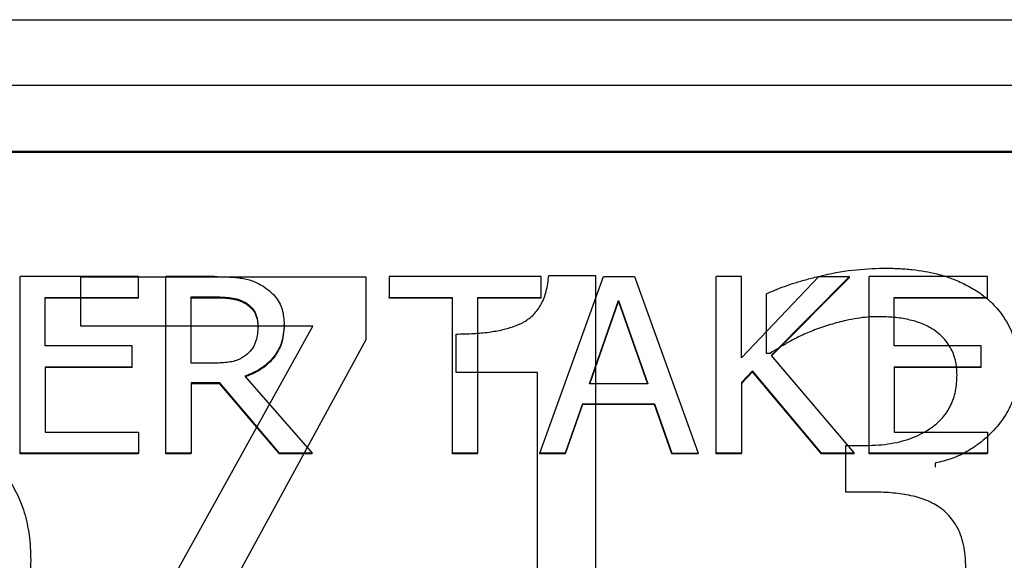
# Model space of a CAD drawing. Header units: inches. Extents: x 0.6 to 16.3, y 0.2 to 11.5.
# Tile 16 of 33: x 4.888 to 5.165, y 7.475 to 7.628. Entities that reach past the tile are written whole.
import ezdxf

# ---------------------------------------------------------------- set-up
doc = ezdxf.new("R2010")
doc.units = ezdxf.units.IN
doc.header["$MEASUREMENT"] = 0

msp = doc.modelspace()

# ---------------------------------------------------------------- linework, layer by layer
at = {"color": 7, "linetype": 'Continuous', "lineweight": 25}
for p, q in [((3.98398, 7.6278), (5.61065, 7.6278)), ((3.98398, 7.60936), (5.61065, 7.60936)), ((4.00398, 7.59069), (5.59065, 7.59069)), ((4.00398, 7.59045), (5.59065, 7.59045)), ((4.92115, 7.55533), (4.88779, 7.55533)), ((4.88779, 7.50554), (4.88779, 7.55533)), ((4.90495, 7.55522), (4.98533, 7.55522)), ((4.90495, 7.54133), (4.90495, 7.55522)), ((4.92115, 7.54944), (4.92115, 7.55533)), ((4.92893, 7.50554), (4.92893, 7.55533)), ((4.94268, 7.55533), (4.92893, 7.55533)), ((4.98533, 7.55522), (4.98533, 7.53749)), ((4.9919, 7.55533), (4.9919, 7.54944)), ((5.03478, 7.55533), (4.9919, 7.55533)), ((5.03443, 7.50554), (5.05241, 7.55533)), ((5.03478, 7.54944), (5.03478, 7.55533)), ((5.03696, 7.55561), (5.0501, 7.55561)), ((5.0501, 7.55561), (5.0501, 7.44904)), ((5.05241, 7.55533), (5.06114, 7.55533)), ((5.06114, 7.55533), (5.07912, 7.50554)), ((5.08418, 7.50554), (5.08418, 7.55533)), ((5.09127, 7.55533), (5.08418, 7.55533)), ((5.09127, 7.53246), (5.09127, 7.55533)), ((5.09127, 7.53246), (5.11313, 7.55533)), ((5.12178, 7.55533), (5.09969, 7.5331)), ((5.12178, 7.55509), (5.0998, 7.53297)), ((5.11313, 7.55533), (5.12178, 7.55533)), ((5.12178, 7.55509), (5.12178, 7.55533)), ((5.12731, 7.50554), (5.12731, 7.55533)), ((5.16068, 7.55533), (5.12731, 7.55533)), ((5.16068, 7.54944), (5.16068, 7.55533)), ((5.09834, 7.53366), (5.09834, 7.55043)), ((4.89487, 7.5358), (4.89487, 7.54944)), ((4.89487, 7.54944), (4.92115, 7.54944)), ((4.92115, 7.5492), (4.89487, 7.5492)), ((4.92115, 7.5492), (4.92115, 7.54944)), ((4.93602, 7.5496), (4.94306, 7.5496)), ((4.93602, 7.53088), (4.93602, 7.5496)), ((4.93602, 7.54937), (4.94306, 7.54937)), ((4.94306, 7.5496), (4.94306, 7.54937)), ((4.95154, 7.54791), (4.95154, 7.54767)), ((4.9919, 7.54944), (5.0098, 7.54944)), ((4.9919, 7.5492), (4.9919, 7.54944)), ((5.0098, 7.5492), (4.9919, 7.5492)), ((5.0098, 7.50554), (5.0098, 7.54944)), ((5.01688, 7.54944), (5.03478, 7.54944)), ((5.01688, 7.54944), (5.01688, 7.50554)), ((5.03478, 7.5492), (5.01688, 7.5492)), ((5.03478, 7.5492), (5.03478, 7.54944)), ((5.04839, 7.52511), (5.0566, 7.54855)), ((5.04848, 7.52511), (5.0566, 7.54832)), ((5.0566, 7.54855), (5.06486, 7.52511)), ((5.0566, 7.54855), (5.0566, 7.54832)), ((5.0566, 7.54832), (5.06477, 7.52511)), ((5.1344, 7.5358), (5.1344, 7.54944)), ((5.1344, 7.54944), (5.16068, 7.54944)), ((5.16068, 7.5492), (5.1344, 7.5492)), ((5.16068, 7.5492), (5.16068, 7.54944)), ((4.9623, 7.54158), (4.9623, 7.54182)), ((4.97034, 7.54133), (4.90495, 7.54133)), ((4.91245, 7.43697), (4.97034, 7.54133)), ((4.95491, 7.54105), (4.95491, 7.54129)), ((5.01078, 7.52829), (5.01078, 7.53912)), ((4.98533, 7.53749), (4.93051, 7.43697)), ((4.91938, 7.5358), (4.89487, 7.5358)), ((4.91938, 7.52991), (4.91938, 7.5358)), ((5.09937, 7.53366), (5.09834, 7.53366)), ((5.1589, 7.5358), (5.1344, 7.5358)), ((5.1589, 7.52991), (5.1589, 7.5358)), ((4.94224, 7.53088), (4.93602, 7.53088)), ((5.09969, 7.5331), (5.12308, 7.50554)), ((4.89487, 7.52991), (4.91938, 7.52991)), ((4.89487, 7.52991), (4.89487, 7.51143)), ((4.91938, 7.52967), (4.89487, 7.52967)), ((4.91938, 7.52967), (4.91938, 7.52991)), ((5.03378, 7.52829), (5.01078, 7.52829)), ((5.03378, 7.44904), (5.03378, 7.52829)), ((5.09438, 7.5287), (5.09127, 7.52543)), ((5.09438, 7.52846), (5.09127, 7.5252)), ((5.11387, 7.50554), (5.09438, 7.5287)), ((5.09438, 7.52846), (5.09438, 7.5287)), ((5.11387, 7.5053), (5.09438, 7.52846)), ((5.1344, 7.52991), (5.1589, 7.52991)), ((5.1344, 7.52991), (5.1344, 7.51143)), ((5.1589, 7.52967), (5.1344, 7.52967)), ((5.1589, 7.52967), (5.1589, 7.52991)), ((4.94415, 7.52535), (4.93602, 7.52535)), ((4.93602, 7.52535), (4.93602, 7.50554)), ((4.94415, 7.52512), (4.93602, 7.52512)), ((4.94415, 7.52512), (4.94415, 7.52535)), ((4.961, 7.50554), (4.94415, 7.52535)), ((4.961, 7.5053), (4.94415, 7.52512)), ((4.95123, 7.52721), (4.97021, 7.50554)), ((5.06486, 7.52511), (5.04839, 7.52511)), ((5.09127, 7.52543), (5.09127, 7.50554)), ((5.04645, 7.51946), (5.04161, 7.50554)), ((5.04645, 7.51922), (5.04161, 7.5053)), ((5.04645, 7.51946), (5.0668, 7.51946)), ((5.04645, 7.51946), (5.04645, 7.51922)), ((5.0668, 7.51922), (5.04645, 7.51922)), ((5.0668, 7.51922), (5.0668, 7.51946)), ((5.0668, 7.51946), (5.07164, 7.50554)), ((5.07164, 7.5053), (5.0668, 7.51922)), ((4.89487, 7.51143), (4.92115, 7.51143)), ((4.92115, 7.51143), (4.92115, 7.50554)), ((5.1344, 7.51143), (5.16068, 7.51143)), ((5.16068, 7.51143), (5.16068, 7.50554)), ((5.12072, 7.50769), (5.12636, 7.50769)), ((5.12072, 7.49456), (5.12072, 7.50769)), ((4.92115, 7.50554), (4.88779, 7.50554)), ((4.88779, 7.5053), (4.88779, 7.50554)), ((4.92115, 7.5053), (4.88779, 7.5053)), ((4.92115, 7.5053), (4.92115, 7.50554)), ((4.93602, 7.50554), (4.92893, 7.50554)), ((4.92893, 7.5053), (4.92893, 7.50554)), ((4.93602, 7.5053), (4.92893, 7.5053)), ((4.93602, 7.5053), (4.93602, 7.50554)), ((4.961, 7.5053), (4.961, 7.50554)), ((4.97021, 7.50554), (4.961, 7.50554)), ((4.97021, 7.5053), (4.961, 7.5053)), ((4.97021, 7.5053), (4.97021, 7.50554)), ((5.01688, 7.50554), (5.0098, 7.50554)), ((5.0098, 7.5053), (5.0098, 7.50554)), ((5.01688, 7.5053), (5.0098, 7.5053)), ((5.01688, 7.5053), (5.01688, 7.50554)), ((5.04161, 7.50554), (5.03443, 7.50554)), ((5.03443, 7.5053), (5.03443, 7.50554)), ((5.04161, 7.5053), (5.03443, 7.5053)), ((5.04161, 7.5053), (5.04161, 7.50554)), ((5.07164, 7.5053), (5.07164, 7.50554)), ((5.07164, 7.50554), (5.07912, 7.50554)), ((5.07912, 7.5053), (5.07164, 7.5053)), ((5.07912, 7.5053), (5.07912, 7.50554)), ((5.09127, 7.50554), (5.08418, 7.50554)), ((5.08418, 7.5053), (5.08418, 7.50554)), ((5.09127, 7.5053), (5.08418, 7.5053)), ((5.09127, 7.5053), (5.09127, 7.50554)), ((5.12308, 7.50554), (5.11387, 7.50554)), ((5.11387, 7.5053), (5.11387, 7.50554)), ((5.12308, 7.5053), (5.11387, 7.5053)), ((5.12308, 7.5053), (5.12308, 7.50554)), ((5.16068, 7.50554), (5.12731, 7.50554)), ((5.12731, 7.5053), (5.12731, 7.50554)), ((5.16068, 7.5053), (5.12731, 7.5053)), ((5.16068, 7.5053), (5.16068, 7.50554)), ((5.14597, 7.50271), (5.14597, 7.50156)), ((5.1279, 7.49456), (5.12072, 7.49456))]:
    msp.add_line(p, q, dxfattribs=at)
for points, knots in [([(5.09834, 7.55043), (5.09913, 7.5508), (5.10079, 7.55159), (5.10349, 7.55262), (5.1065, 7.55363), (5.10983, 7.55458), (5.11519, 7.55594), (5.12239, 7.55736), (5.12846, 7.5576), (5.13139, 7.55771)], [0, 0, 0, 0, 0.0775, 0.162797, 0.256158, 0.357788, 0.467845, 0.74301, 1, 1, 1, 1]), ([(5.13139, 7.55771), (5.13279, 7.5577), (5.13548, 7.55766), (5.13939, 7.55735), (5.14302, 7.55685), (5.14675, 7.55607), (5.15057, 7.55488), (5.1545, 7.5532), (5.15689, 7.55173), (5.15808, 7.55101)], [0, 0, 0, 0, 0.148614, 0.287827, 0.418165, 0.540265, 0.695458, 0.848005, 1, 1, 1, 1]), ([(4.94268, 7.55533), (4.94494, 7.5553), (4.94838, 7.55525), (4.95304, 7.55441), (4.95516, 7.55329), (4.95625, 7.55271)], [0, 0, 0, 0, 0.483407, 0.735045, 1, 1, 1, 1]), ([(5.01078, 7.53912), (5.01243, 7.53915), (5.01555, 7.53919), (5.01995, 7.5396), (5.02381, 7.54027), (5.02714, 7.54122), (5.03019, 7.54254), (5.0329, 7.5446), (5.03501, 7.54761), (5.03642, 7.55135), (5.03677, 7.55412), (5.03696, 7.55561)], [0, 0, 0, 0, 0.1373994, 0.2600815, 0.3688227, 0.4647386, 0.5494532, 0.6481844, 0.7514703, 0.8668997, 1, 1, 1, 1]), ([(4.95625, 7.55271), (4.95745, 7.55183), (4.95986, 7.55006), (4.96203, 7.54611), (4.96221, 7.54325), (4.9623, 7.54182)], [0, 0, 0, 0, 0.3324829, 0.6662097, 1, 1, 1, 1]), ([(5.15808, 7.55101), (5.1588, 7.5505), (5.16021, 7.54949), (5.16211, 7.54778), (5.1638, 7.54594), (5.16629, 7.54262), (5.16888, 7.53703), (5.1692, 7.53186), (5.16937, 7.52916)], [0, 0, 0, 0, 0.099762, 0.197019, 0.292651, 0.387587, 0.679397, 1, 1, 1, 1]), ([(4.94306, 7.5496), (4.94448, 7.54957), (4.94664, 7.54952), (4.94953, 7.54894), (4.95086, 7.54826), (4.95154, 7.54791)], [0, 0, 0, 0, 0.483708, 0.736482, 1, 1, 1, 1]), ([(4.94306, 7.54937), (4.94448, 7.54933), (4.94664, 7.54928), (4.94953, 7.5487), (4.95086, 7.54802), (4.95154, 7.54767)], [0, 0, 0, 0, 0.483708, 0.736482, 1, 1, 1, 1]), ([(4.95154, 7.54791), (4.95217, 7.54743), (4.95345, 7.54647), (4.95469, 7.54411), (4.95483, 7.54232), (4.95491, 7.54129)], [0, 0, 0, 0, 0.298018, 0.596766, 1, 1, 1, 1]), ([(4.95154, 7.54767), (4.95217, 7.54719), (4.95345, 7.54623), (4.95469, 7.54387), (4.95483, 7.54208), (4.95491, 7.54105)], [0, 0, 0, 0, 0.298018, 0.596766, 1, 1, 1, 1]), ([(4.9623, 7.54182), (4.96216, 7.53999), (4.9619, 7.53661), (4.95929, 7.53226), (4.95569, 7.52907), (4.95271, 7.52783), (4.95123, 7.52721)], [0, 0, 0, 0, 0.284906, 0.524908, 0.763987, 1, 1, 1, 1]), ([(5.13006, 7.54401), (5.12903, 7.54399), (5.12697, 7.54394), (5.1239, 7.54357), (5.12036, 7.54288), (5.11633, 7.54182), (5.11338, 7.54079), (5.11189, 7.54027)], [0, 0, 0, 0, 0.1650423, 0.3299352, 0.4957265, 0.7446229, 1, 1, 1, 1]), ([(5.14546, 7.54037), (5.14491, 7.54069), (5.14383, 7.54133), (5.14209, 7.54211), (5.14027, 7.54274), (5.13771, 7.54338), (5.1343, 7.5439), (5.1315, 7.54397), (5.13006, 7.54401)], [0, 0, 0, 0, 0.11939, 0.23858, 0.358613, 0.480513, 0.73122, 1, 1, 1, 1]), ([(4.9623, 7.54158), (4.96216, 7.53975), (4.9619, 7.53637), (4.95929, 7.53202), (4.95569, 7.52883), (4.95271, 7.52759), (4.95123, 7.52697)], [0, 0, 0, 0, 0.284906, 0.524908, 0.763987, 1, 1, 1, 1]), ([(4.95491, 7.54129), (4.95482, 7.53991), (4.95469, 7.53782), (4.9535, 7.53514), (4.95243, 7.53403), (4.95188, 7.53346)], [0, 0, 0, 0, 0.481916, 0.732223, 1, 1, 1, 1]), ([(5.11189, 7.54027), (5.1106, 7.53974), (5.10816, 7.53873), (5.10486, 7.53701), (5.10199, 7.53532), (5.10022, 7.5342), (5.09937, 7.53366)], [0, 0, 0, 0, 0.293673, 0.554514, 0.78538, 1, 1, 1, 1]), ([(5.15213, 7.52753), (5.1521, 7.52825), (5.15206, 7.52966), (5.1517, 7.53168), (5.15114, 7.53355), (5.15025, 7.53541), (5.149, 7.53723), (5.14739, 7.53898), (5.1461, 7.53991), (5.14546, 7.54037)], [0, 0, 0, 0, 0.146589, 0.283666, 0.413047, 0.536883, 0.694017, 0.847089, 1, 1, 1, 1]), ([(4.95188, 7.53346), (4.95116, 7.53291), (4.94952, 7.53166), (4.94605, 7.53101), (4.94356, 7.53093), (4.94224, 7.53088)], [0, 0, 0, 0, 0.269382, 0.612222, 1, 1, 1, 1]), ([(5.16937, 7.52916), (5.16935, 7.52824), (5.16929, 7.52643), (5.16886, 7.52377), (5.16816, 7.52121), (5.16717, 7.51874), (5.1659, 7.51638), (5.16434, 7.51411), (5.16208, 7.51146), (5.15903, 7.50861), (5.15502, 7.50591), (5.15066, 7.50385), (5.14754, 7.50309), (5.14597, 7.50271)], [0, 0, 0, 0, 0.074176, 0.146406, 0.217442, 0.288071, 0.359094, 0.431301, 0.505441, 0.633509, 0.756431, 0.87746, 1, 1, 1, 1]), ([(5.12636, 7.50769), (5.12759, 7.50772), (5.12998, 7.50777), (5.13344, 7.5082), (5.13668, 7.5089), (5.13968, 7.50989), (5.14245, 7.51116), (5.14536, 7.51294), (5.14822, 7.51546), (5.15051, 7.51898), (5.1519, 7.52308), (5.15205, 7.526), (5.15213, 7.52753)], [0, 0, 0, 0, 0.097709, 0.189924, 0.277471, 0.361318, 0.442564, 0.522416, 0.638012, 0.75147, 0.870008, 1, 1, 1, 1]), ([(4.87703, 7.50549), (4.87784, 7.50489), (4.87945, 7.5037), (4.88161, 7.50165), (4.88355, 7.49944), (4.88526, 7.49704), (4.88675, 7.49447), (4.888, 7.49171), (4.88902, 7.48877), (4.88981, 7.48566), (4.89038, 7.48237), (4.89073, 7.47889), (4.89077, 7.47652), (4.89079, 7.4753)], [0, 0, 0, 0, 0.084833, 0.168632, 0.252186, 0.336291, 0.421728, 0.509241, 0.599523, 0.693207, 0.790858, 0.892977, 1, 1, 1, 1]), ([(5.147, 7.49035), (5.14637, 7.49073), (5.14512, 7.4915), (5.14306, 7.49241), (5.14086, 7.49315), (5.13767, 7.49387), (5.13333, 7.49444), (5.12977, 7.49452), (5.1279, 7.49456)], [0, 0, 0, 0, 0.11189, 0.225638, 0.342563, 0.463877, 0.719437, 1, 1, 1, 1]), ([(5.15459, 7.47319), (5.15456, 7.47433), (5.15451, 7.47652), (5.15402, 7.47964), (5.15322, 7.48244), (5.15208, 7.48491), (5.15065, 7.48703), (5.14899, 7.48888), (5.14766, 7.48986), (5.147, 7.49035)], [0, 0, 0, 0, 0.177461, 0.339704, 0.488732, 0.62712, 0.754607, 0.877902, 1, 1, 1, 1]), ([(4.89079, 7.4753), (4.89076, 7.4741), (4.89071, 7.47174), (4.89031, 7.46826), (4.88967, 7.46488), (4.88877, 7.46162), (4.88736, 7.45783), (4.8853, 7.45366), (4.88243, 7.44929), (4.88005, 7.44681), (4.87888, 7.44559)], [0, 0, 0, 0, 0.110455, 0.217985, 0.323143, 0.426522, 0.528747, 0.693176, 0.849307, 1, 1, 1, 1])]:
    msp.add_open_spline(points, degree=3, knots=knots, dxfattribs=at)

doc.saveas('drawing.dxf')
